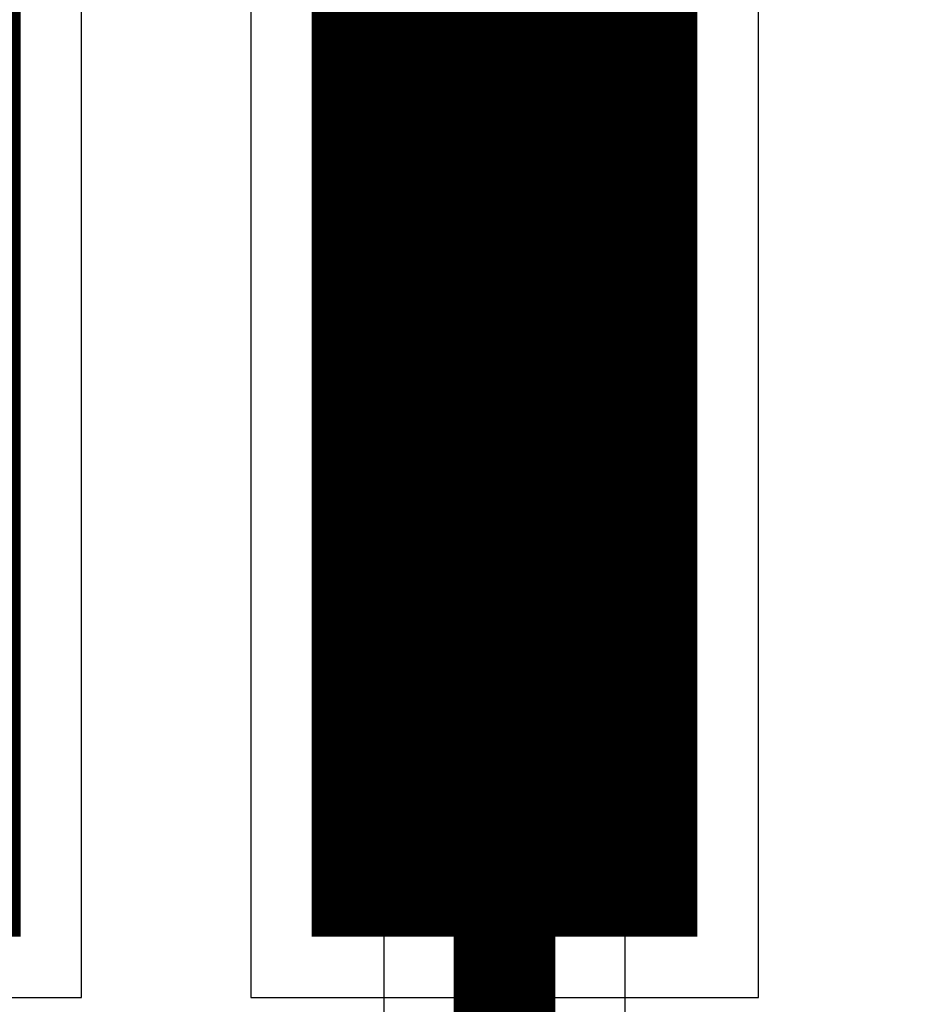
# Model space of a CAD drawing. Extents: x -1.5 to 9, y -3 to 5.
# Tile 192 of 256: x 0.328 to 0.46, y 3.564 to 3.709. Entities that reach past the tile are written whole.
import ezdxf

# ---------------------------------------------------------------- set-up
doc = ezdxf.new("R2010")
doc.units = 0
doc.layers.get('0').update_dxf_attribs({"linetype": 'CONTINUOUS'})
for name, color, linetype in [('qfn16-30-34-a_copper_signal_1', 1, 'CONTINUOUS'), ('qfn16-30-34-a_copper_signal_2', 1, 'CONTINUOUS'), ('qfn16-30-34-a_copper_signal_bot', 5, 'CONTINUOUS'), ('qfn16-30-34-a_copper_signal_top', 1, 'CONTINUOUS'), ('qfn16-30-34-a_drawing_1', 1, 'CONTINUOUS'), ('qfn16-30-34-a_drillmap_1', 1, 'CONTINUOUS'), ('qfn16-30-34-a_pth_drill', 1, 'CONTINUOUS'), ('qfn16-30-34-a_soldermask_top', 1, 'CONTINUOUS')]:
    doc.layers.add(name, color=color, linetype=linetype)

# ---------------------------------------------------------------- blocks, each defined once
blk = doc.blocks.new('D11')
at = {"const_width": 0.22}
blk.add_lwpolyline([(-0.0275, 0), (0.0275, 0)], dxfattribs=at)
blk = doc.blocks.new('D29')
at = {"const_width": 0.01}
blk.add_lwpolyline([(-0.005, 0, 1), (0.005, 0, 1)], format="xyb", close=True, dxfattribs=at)
blk = doc.blocks.new('D21')
at = {"const_width": 0.0075}
blk.add_lwpolyline([(-0.00375, 0, 1), (0.00375, 0, 1)], format="xyb", close=True, dxfattribs=at)
blk = doc.blocks.new('D35')
at = {"const_width": 0.0125}
blk.add_lwpolyline([(-0.00625, 0, 1), (0.00625, 0, 1)], format="xyb", close=True, dxfattribs=at)
blk = doc.blocks.new('D46')
at = {"const_width": 0.222}
blk.add_lwpolyline([(-0.0285, 0), (0.0285, 0)], dxfattribs=at)
blk = doc.blocks.new('D64')
at = {"const_width": 0.005}
blk.add_lwpolyline([(-0.0025, 0, 1), (0.0025, 0, 1)], format="xyb", close=True, dxfattribs=at)
blk = doc.blocks.new('D69')
at = {"const_width": 0.001667}
blk.add_lwpolyline([(-0.000833, 0, 1), (0.000833, 0, 1)], format="xyb", close=True, dxfattribs=at)
blk = doc.blocks.new('D44')
at = {"const_width": 0.0025}
blk.add_lwpolyline([(-0.00125, 0, 1), (0.00125, 0, 1)], format="xyb", close=True, dxfattribs=at)

msp = doc.modelspace()

# ---------------------------------------------------------------- linework, layer by layer
at = {"layer": 'qfn16-30-34-a_copper_signal_1', "color": 1}
msp.add_lwpolyline([(0.4, 3.673), (0.399874, 3.673), (0.399749, 3.672999), (0.399623, 3.672997), (0.399497, 3.672994), (0.399372, 3.67299), (0.399246, 3.672986), (0.399121, 3.672981), (0.398995, 3.672975), (0.39887, 3.672968), (0.398744, 3.672961), (0.398619, 3.672952), (0.398493, 3.672943), (0.398368, 3.672933), (0.398243, 3.672923), (0.398118, 3.672911), (0.397993, 3.672899), (0.397868, 3.672886), (0.397743, 3.672872), (0.397618, 3.672858), (0.397493, 3.672842), (0.397369, 3.672826), (0.397244, 3.672809), (0.39712, 3.672792), (0.396995, 3.672773), (0.396871, 3.672754), (0.396747, 3.672734), (0.396623, 3.672713), (0.3965, 3.672691), (0.396376, 3.672669), (0.396252, 3.672646), (0.396129, 3.672622), (0.396006, 3.672597), (0.395883, 3.672572), (0.39576, 3.672546), (0.395637, 3.672518), (0.395515, 3.672491), (0.395392, 3.672462), (0.39527, 3.672433), (0.395148, 3.672403), (0.395026, 3.672372), (0.394905, 3.67234), (0.394783, 3.672308), (0.394662, 3.672275), (0.394541, 3.672241), (0.39442, 3.672206), (0.3943, 3.672171), (0.394179, 3.672134), (0.394059, 3.672097), (0.393939, 3.67206), (0.39382, 3.672021), (0.3937, 3.671982), (0.393581, 3.671942), (0.393462, 3.671901), (0.393344, 3.67186), (0.393225, 3.671818), (0.393107, 3.671775), (0.392989, 3.671731), (0.392872, 3.671687), (0.392755, 3.671642), (0.392637, 3.671596), (0.392521, 3.671549), (0.392404, 3.671502), (0.392288, 3.671454), (0.392173, 3.671405), (0.392057, 3.671355), (0.391942, 3.671305), (0.391827, 3.671254), (0.391712, 3.671202), (0.391598, 3.67115), (0.391484, 3.671097), (0.391371, 3.671043), (0.391258, 3.670988), (0.391145, 3.670933), (0.391032, 3.670877), (0.39092, 3.67082), (0.390808, 3.670763), (0.390697, 3.670705), (0.390586, 3.670646), (0.390475, 3.670586), (0.390365, 3.670526), (0.390255, 3.670465), (0.390145, 3.670404), (0.390036, 3.670341), (0.389928, 3.670279), (0.389819, 3.670215), (0.389711, 3.670151), (0.389604, 3.670086), (0.389497, 3.67002), (0.38939, 3.669954), (0.389283, 3.669887), (0.389178, 3.669819), (0.389072, 3.669751), (0.388967, 3.669682), (0.388862, 3.669612), (0.388758, 3.669542), (0.388655, 3.669471), (0.388551, 3.669399), (0.388449, 3.669327), (0.388346, 3.669254), (0.388244, 3.66918), (0.388143, 3.669106), (0.388042, 3.669031), (0.387941, 3.668956), (0.387841, 3.66888), (0.387742, 3.668803), (0.387643, 3.668726), (0.387544, 3.668648), (0.387446, 3.668569), (0.387349, 3.66849), (0.387252, 3.66841), (0.387155, 3.66833), (0.387059, 3.668249), (0.386963, 3.668167), (0.386868, 3.668085), (0.386774, 3.668002), (0.38668, 3.667919), (0.386586, 3.667835), (0.386493, 3.66775), (0.386401, 3.667665), (0.386309, 3.667579), (0.386218, 3.667493), (0.386127, 3.667406), (0.386037, 3.667319), (0.385947, 3.667231), (0.385858, 3.667142), (0.385769, 3.667053), (0.385681, 3.666963), (0.385594, 3.666873), (0.385507, 3.666782), (0.385421, 3.666691), (0.385335, 3.666599), (0.38525, 3.666507), (0.385165, 3.666414), (0.385081, 3.66632), (0.384998, 3.666226), (0.384915, 3.666132), (0.384833, 3.666037), (0.384751, 3.665941), (0.38467, 3.665845), (0.38459, 3.665749), (0.38451, 3.665651), (0.384431, 3.665554), (0.384352, 3.665456), (0.384274, 3.665357), (0.384197, 3.665258), (0.38412, 3.665159), (0.384044, 3.665059), (0.383969, 3.664958), (0.383894, 3.664857), (0.38382, 3.664756), (0.383746, 3.664654), (0.383673, 3.664552), (0.383601, 3.664449), (0.383529, 3.664345), (0.383458, 3.664242), (0.383388, 3.664138), (0.383318, 3.664033), (0.383249, 3.663928), (0.383181, 3.663823), (0.383113, 3.663717), (0.383046, 3.66361), (0.38298, 3.663503), (0.382914, 3.663396), (0.382849, 3.663289), (0.382785, 3.663181), (0.382721, 3.663073), (0.382659, 3.662964), (0.382596, 3.662855), (0.382535, 3.662745), (0.382474, 3.662635), (0.382414, 3.662525), (0.382354, 3.662414), (0.382295, 3.662303), (0.382237, 3.662192), (0.38218, 3.66208), (0.382123, 3.661968), (0.382067, 3.661855), (0.382012, 3.661742), (0.381957, 3.661629), (0.381903, 3.661516), (0.38185, 3.661402), (0.381798, 3.661288), (0.381746, 3.661173), (0.381695, 3.661058), (0.381645, 3.660943), (0.381595, 3.660827), (0.381546, 3.660712), (0.381498, 3.660596), (0.381451, 3.660479), (0.381404, 3.660363), (0.381358, 3.660245), (0.381313, 3.660128), (0.381269, 3.660011), (0.381225, 3.659893), (0.381182, 3.659775), (0.38114, 3.659656), (0.381099, 3.659538), (0.381058, 3.659419), (0.381018, 3.6593), (0.380979, 3.65918), (0.38094, 3.659061), (0.380903, 3.658941), (0.380866, 3.658821), (0.380829, 3.6587), (0.380794, 3.65858), (0.380759, 3.658459), (0.380725, 3.658338), (0.380692, 3.658217), (0.38066, 3.658095), (0.380628, 3.657974), (0.380597, 3.657852), (0.380567, 3.65773), (0.380538, 3.657608), (0.380509, 3.657485), (0.380482, 3.657363), (0.380454, 3.65724), (0.380428, 3.657117), (0.380403, 3.656994), (0.380378, 3.656871), (0.380354, 3.656748), (0.380331, 3.656624), (0.380309, 3.656501), (0.380287, 3.656377), (0.380266, 3.656253), (0.380246, 3.656129), (0.380227, 3.656005), (0.380208, 3.65588), (0.380191, 3.655756), (0.380174, 3.655631), (0.380158, 3.655507), (0.380142, 3.655382), (0.380128, 3.655257), (0.380114, 3.655132), (0.380101, 3.655007), (0.380089, 3.654882), (0.380077, 3.654757), (0.380067, 3.654632), (0.380057, 3.654506), (0.380048, 3.654381), (0.380039, 3.654256), (0.380032, 3.65413), (0.380025, 3.654005), (0.380019, 3.653879), (0.380014, 3.653754), (0.38001, 3.653628), (0.380006, 3.653503), (0.380003, 3.653377), (0.380002, 3.653251), (0.38, 3.653126), (0.38, 3.653), (0.38, 3.652874), (0.380002, 3.652749), (0.380003, 3.652623), (0.380006, 3.652497), (0.38001, 3.652372), (0.380014, 3.652246), (0.380019, 3.652121), (0.380025, 3.651995), (0.380032, 3.65187), (0.380039, 3.651744), (0.380048, 3.651619), (0.380057, 3.651494), (0.380067, 3.651368), (0.380077, 3.651243), (0.380089, 3.651118), (0.380101, 3.650993), (0.380114, 3.650868), (0.380128, 3.650743), (0.380142, 3.650618), (0.380158, 3.650493), (0.380174, 3.650369), (0.380191, 3.650244), (0.380208, 3.65012), (0.380227, 3.649995), (0.380246, 3.649871), (0.380266, 3.649747), (0.380287, 3.649623), (0.380309, 3.649499), (0.380331, 3.649376), (0.380354, 3.649252), (0.380378, 3.649129), (0.380403, 3.649006), (0.380428, 3.648883), (0.380454, 3.64876), (0.380482, 3.648637), (0.380509, 3.648515), (0.380538, 3.648392), (0.380567, 3.64827), (0.380597, 3.648148), (0.380628, 3.648026), (0.38066, 3.647905), (0.380692, 3.647783), (0.380725, 3.647662), (0.380759, 3.647541), (0.380794, 3.64742), (0.380829, 3.6473), (0.380866, 3.647179), (0.380903, 3.647059), (0.38094, 3.646939), (0.380979, 3.64682), (0.381018, 3.6467), (0.381058, 3.646581), (0.381099, 3.646462), (0.38114, 3.646344), (0.381182, 3.646225), (0.381225, 3.646107), (0.381269, 3.645989), (0.381313, 3.645872), (0.381358, 3.645755), (0.381404, 3.645637), (0.381451, 3.645521), (0.381498, 3.645404), (0.381546, 3.645288), (0.381595, 3.645173), (0.381645, 3.645057), (0.381695, 3.644942), (0.381746, 3.644827), (0.381798, 3.644712), (0.38185, 3.644598), (0.381903, 3.644484), (0.381957, 3.644371), (0.382012, 3.644258), (0.382067, 3.644145), (0.382123, 3.644032), (0.38218, 3.64392), (0.382237, 3.643808), (0.382295, 3.643697), (0.382354, 3.643586), (0.382414, 3.643475), (0.382474, 3.643365), (0.382535, 3.643255), (0.382596, 3.643145), (0.382659, 3.643036), (0.382721, 3.642927), (0.382785, 3.642819), (0.382849, 3.642711), (0.382914, 3.642604), (0.38298, 3.642497), (0.383046, 3.64239), (0.383113, 3.642283), (0.383181, 3.642177), (0.383249, 3.642072), (0.383318, 3.641967), (0.383388, 3.641862), (0.383458, 3.641758), (0.383529, 3.641655), (0.383601, 3.641551), (0.383673, 3.641448), (0.383746, 3.641346), (0.38382, 3.641244), (0.383894, 3.641143), (0.383969, 3.641042), (0.384044, 3.640941), (0.38412, 3.640841), (0.384197, 3.640742), (0.384274, 3.640643), (0.384352, 3.640544), (0.384431, 3.640446), (0.38451, 3.640349), (0.38459, 3.640251), (0.38467, 3.640155), (0.384751, 3.640059), (0.384833, 3.639963), (0.384915, 3.639868), (0.384998, 3.639774), (0.385081, 3.63968), (0.385165, 3.639586), (0.38525, 3.639493), (0.385335, 3.639401), (0.385421, 3.639309), (0.385507, 3.639218), (0.385594, 3.639127), (0.385681, 3.639037), (0.385769, 3.638947), (0.385858, 3.638858), (0.385947, 3.638769), (0.386037, 3.638681), (0.386127, 3.638594), (0.386218, 3.638507), (0.386309, 3.638421), (0.386401, 3.638335), (0.386493, 3.63825), (0.386586, 3.638165), (0.38668, 3.638081), (0.386774, 3.637998), (0.386868, 3.637915), (0.386963, 3.637833), (0.387059, 3.637751), (0.387155, 3.63767), (0.387252, 3.63759), (0.387349, 3.63751), (0.387446, 3.637431), (0.387544, 3.637352), (0.387643, 3.637274), (0.387742, 3.637197), (0.387841, 3.63712), (0.387941, 3.637044), (0.388042, 3.636969), (0.388143, 3.636894), (0.388244, 3.63682), (0.388346, 3.636746), (0.388449, 3.636673), (0.388551, 3.636601), (0.388655, 3.636529), (0.388758, 3.636458), (0.388862, 3.636388), (0.388967, 3.636318), (0.389072, 3.636249), (0.389178, 3.636181), (0.389283, 3.636113), (0.38939, 3.636046), (0.389497, 3.63598), (0.389604, 3.635914), (0.389711, 3.635849), (0.389819, 3.635785), (0.389928, 3.635721), (0.390036, 3.635659), (0.390145, 3.635596), (0.390255, 3.635535), (0.390365, 3.635474), (0.390475, 3.635414), (0.390586, 3.635354), (0.390697, 3.635295), (0.390808, 3.635237), (0.39092, 3.63518), (0.391032, 3.635123), (0.391145, 3.635067), (0.391258, 3.635012), (0.391371, 3.634957), (0.391484, 3.634903), (0.391598, 3.63485), (0.391712, 3.634798), (0.391827, 3.634746), (0.391942, 3.634695), (0.392057, 3.634645), (0.392173, 3.634595), (0.392288, 3.634546), (0.392404, 3.634498), (0.392521, 3.634451), (0.392637, 3.634404), (0.392755, 3.634358), (0.392872, 3.634313), (0.392989, 3.634269), (0.393107, 3.634225), (0.393225, 3.634182), (0.393344, 3.63414), (0.393462, 3.634099), (0.393581, 3.634058), (0.3937, 3.634018), (0.39382, 3.633979), (0.393939, 3.63394), (0.394059, 3.633903), (0.394179, 3.633866), (0.3943, 3.633829), (0.39442, 3.633794), (0.394541, 3.633759), (0.394662, 3.633725), (0.394783, 3.633692), (0.394905, 3.63366), (0.395026, 3.633628), (0.395148, 3.633597), (0.39527, 3.633567), (0.395392, 3.633538), (0.395515, 3.633509), (0.395637, 3.633482), (0.39576, 3.633454), (0.395883, 3.633428), (0.396006, 3.633403), (0.396129, 3.633378), (0.396252, 3.633354), (0.396376, 3.633331), (0.3965, 3.633309), (0.396623, 3.633287), (0.396747, 3.633266), (0.396871, 3.633246), (0.396995, 3.633227), (0.39712, 3.633208), (0.397244, 3.633191), (0.397369, 3.633174), (0.397493, 3.633158), (0.397618, 3.633142), (0.397743, 3.633128), (0.397868, 3.633114), (0.397993, 3.633101), (0.398118, 3.633089), (0.398243, 3.633077), (0.398368, 3.633067), (0.398493, 3.633057), (0.398619, 3.633048), (0.398744, 3.633039), (0.39887, 3.633032), (0.398995, 3.633025), (0.399121, 3.633019), (0.399246, 3.633014), (0.399372, 3.63301), (0.399497, 3.633006), (0.399623, 3.633003), (0.399749, 3.633001), (0.399874, 3.633), (0.4, 3.633), (0.400126, 3.633), (0.400251, 3.633001), (0.400377, 3.633003), (0.400503, 3.633006), (0.400628, 3.63301), (0.400754, 3.633014), (0.400879, 3.633019), (0.401005, 3.633025), (0.40113, 3.633032), (0.401256, 3.633039), (0.401381, 3.633048), (0.401507, 3.633057), (0.401632, 3.633067), (0.401757, 3.633077), (0.401882, 3.633089), (0.402007, 3.633101), (0.402132, 3.633114), (0.402257, 3.633128), (0.402382, 3.633142), (0.402507, 3.633158), (0.402631, 3.633174), (0.402756, 3.633191), (0.40288, 3.633208), (0.403005, 3.633227), (0.403129, 3.633246), (0.403253, 3.633266), (0.403377, 3.633287), (0.4035, 3.633309), (0.403624, 3.633331), (0.403748, 3.633354), (0.403871, 3.633378), (0.403994, 3.633403), (0.404117, 3.633428), (0.40424, 3.633454), (0.404363, 3.633482), (0.404485, 3.633509), (0.404608, 3.633538), (0.40473, 3.633567), (0.404852, 3.633597), (0.404974, 3.633628), (0.405095, 3.63366), (0.405217, 3.633692), (0.405338, 3.633725), (0.405459, 3.633759), (0.40558, 3.633794), (0.4057, 3.633829), (0.405821, 3.633866), (0.405941, 3.633903), (0.406061, 3.63394), (0.40618, 3.633979), (0.4063, 3.634018), (0.406419, 3.634058), (0.406538, 3.634099), (0.406656, 3.63414), (0.406775, 3.634182), (0.406893, 3.634225), (0.407011, 3.634269), (0.407128, 3.634313), (0.407245, 3.634358), (0.407363, 3.634404), (0.407479, 3.634451), (0.407596, 3.634498), (0.407712, 3.634546), (0.407827, 3.634595), (0.407943, 3.634645), (0.408058, 3.634695), (0.408173, 3.634746), (0.408288, 3.634798), (0.408402, 3.63485), (0.408516, 3.634903), (0.408629, 3.634957), (0.408742, 3.635012), (0.408855, 3.635067), (0.408968, 3.635123), (0.40908, 3.63518), (0.409192, 3.635237), (0.409303, 3.635295), (0.409414, 3.635354), (0.409525, 3.635414), (0.409635, 3.635474), (0.409745, 3.635535), (0.409855, 3.635596), (0.409964, 3.635659), (0.410072, 3.635721), (0.410181, 3.635785), (0.410289, 3.635849), (0.410396, 3.635914), (0.410503, 3.63598), (0.41061, 3.636046), (0.410717, 3.636113), (0.410822, 3.636181), (0.410928, 3.636249), (0.411033, 3.636318), (0.411138, 3.636388), (0.411242, 3.636458), (0.411345, 3.636529), (0.411449, 3.636601), (0.411551, 3.636673), (0.411654, 3.636746), (0.411756, 3.63682), (0.411857, 3.636894), (0.411958, 3.636969), (0.412059, 3.637044), (0.412159, 3.63712), (0.412258, 3.637197), (0.412357, 3.637274), (0.412456, 3.637352), (0.412554, 3.637431), (0.412651, 3.63751), (0.412748, 3.63759), (0.412845, 3.63767), (0.412941, 3.637751), (0.413037, 3.637833), (0.413132, 3.637915), (0.413226, 3.637998), (0.41332, 3.638081), (0.413414, 3.638165), (0.413507, 3.63825), (0.413599, 3.638335), (0.413691, 3.638421), (0.413782, 3.638507), (0.413873, 3.638594), (0.413963, 3.638681), (0.414053, 3.638769), (0.414142, 3.638858), (0.414231, 3.638947), (0.414319, 3.639037), (0.414406, 3.639127), (0.414493, 3.639218), (0.414579, 3.639309), (0.414665, 3.639401), (0.41475, 3.639493), (0.414835, 3.639586), (0.414919, 3.63968), (0.415002, 3.639774), (0.415085, 3.639868), (0.415167, 3.639963), (0.415249, 3.640059), (0.41533, 3.640155), (0.41541, 3.640251), (0.41549, 3.640349), (0.415569, 3.640446), (0.415648, 3.640544), (0.415726, 3.640643), (0.415803, 3.640742), (0.41588, 3.640841), (0.415956, 3.640941), (0.416031, 3.641042), (0.416106, 3.641143), (0.41618, 3.641244), (0.416254, 3.641346), (0.416327, 3.641448), (0.416399, 3.641551), (0.416471, 3.641655), (0.416542, 3.641758), (0.416612, 3.641862), (0.416682, 3.641967), (0.416751, 3.642072), (0.416819, 3.642177), (0.416887, 3.642283), (0.416954, 3.64239), (0.41702, 3.642497), (0.417086, 3.642604), (0.417151, 3.642711), (0.417215, 3.642819), (0.417279, 3.642927), (0.417341, 3.643036), (0.417404, 3.643145), (0.417465, 3.643255), (0.417526, 3.643365), (0.417586, 3.643475), (0.417646, 3.643586), (0.417705, 3.643697), (0.417763, 3.643808), (0.41782, 3.64392), (0.417877, 3.644032), (0.417933, 3.644145), (0.417988, 3.644258), (0.418043, 3.644371), (0.418097, 3.644484), (0.41815, 3.644598), (0.418202, 3.644712), (0.418254, 3.644827), (0.418305, 3.644942), (0.418355, 3.645057), (0.418405, 3.645173), (0.418454, 3.645288), (0.418502, 3.645404), (0.418549, 3.645521), (0.418596, 3.645637), (0.418642, 3.645755), (0.418687, 3.645872), (0.418731, 3.645989), (0.418775, 3.646107), (0.418818, 3.646225), (0.41886, 3.646344), (0.418901, 3.646462), (0.418942, 3.646581), (0.418982, 3.6467), (0.419021, 3.64682), (0.41906, 3.646939), (0.419097, 3.647059), (0.419134, 3.647179), (0.419171, 3.6473), (0.419206, 3.64742), (0.419241, 3.647541), (0.419275, 3.647662), (0.419308, 3.647783), (0.41934, 3.647905), (0.419372, 3.648026), (0.419403, 3.648148), (0.419433, 3.64827), (0.419462, 3.648392), (0.419491, 3.648515), (0.419518, 3.648637), (0.419546, 3.64876), (0.419572, 3.648883), (0.419597, 3.649006), (0.419622, 3.649129), (0.419646, 3.649252), (0.419669, 3.649376), (0.419691, 3.649499), (0.419713, 3.649623), (0.419734, 3.649747), (0.419754, 3.649871), (0.419773, 3.649995), (0.419792, 3.65012), (0.419809, 3.650244), (0.419826, 3.650369), (0.419842, 3.650493), (0.419858, 3.650618), (0.419872, 3.650743), (0.419886, 3.650868), (0.419899, 3.650993), (0.419911, 3.651118), (0.419923, 3.651243), (0.419933, 3.651368), (0.419943, 3.651494), (0.419952, 3.651619), (0.419961, 3.651744), (0.419968, 3.65187), (0.419975, 3.651995), (0.419981, 3.652121), (0.419986, 3.652246), (0.41999, 3.652372), (0.419994, 3.652497), (0.419997, 3.652623), (0.419998, 3.652749), (0.42, 3.652874), (0.42, 3.653), (0.42, 3.653126), (0.419998, 3.653251), (0.419997, 3.653377), (0.419994, 3.653503), (0.41999, 3.653628), (0.419986, 3.653754), (0.419981, 3.653879), (0.419975, 3.654005), (0.419968, 3.65413), (0.419961, 3.654256), (0.419952, 3.654381), (0.419943, 3.654506), (0.419933, 3.654632), (0.419923, 3.654757), (0.419911, 3.654882), (0.419899, 3.655007), (0.419886, 3.655132), (0.419872, 3.655257), (0.419858, 3.655382), (0.419842, 3.655507), (0.419826, 3.655631), (0.419809, 3.655756), (0.419792, 3.65588), (0.419773, 3.656005), (0.419754, 3.656129), (0.419734, 3.656253), (0.419713, 3.656377), (0.419691, 3.656501), (0.419669, 3.656624), (0.419646, 3.656748), (0.419622, 3.656871), (0.419597, 3.656994), (0.419572, 3.657117), (0.419546, 3.65724), (0.419518, 3.657363), (0.419491, 3.657485), (0.419462, 3.657608), (0.419433, 3.65773), (0.419403, 3.657852), (0.419372, 3.657974), (0.41934, 3.658095), (0.419308, 3.658217), (0.419275, 3.658338), (0.419241, 3.658459), (0.419206, 3.65858), (0.419171, 3.6587), (0.419134, 3.658821), (0.419097, 3.658941), (0.41906, 3.659061), (0.419021, 3.65918), (0.418982, 3.6593), (0.418942, 3.659419), (0.418901, 3.659538), (0.41886, 3.659656), (0.418818, 3.659775), (0.418775, 3.659893), (0.418731, 3.660011), (0.418687, 3.660128), (0.418642, 3.660245), (0.418596, 3.660363), (0.418549, 3.660479), (0.418502, 3.660596), (0.418454, 3.660712), (0.418405, 3.660827), (0.418355, 3.660943), (0.418305, 3.661058), (0.418254, 3.661173), (0.418202, 3.661288), (0.41815, 3.661402), (0.418097, 3.661516), (0.418043, 3.661629), (0.417988, 3.661742), (0.417933, 3.661855), (0.417877, 3.661968), (0.41782, 3.66208), (0.417763, 3.662192), (0.417705, 3.662303), (0.417646, 3.662414), (0.417586, 3.662525), (0.417526, 3.662635), (0.417465, 3.662745), (0.417404, 3.662855), (0.417341, 3.662964), (0.417279, 3.663073), (0.417215, 3.663181), (0.417151, 3.663289), (0.417086, 3.663396), (0.41702, 3.663503), (0.416954, 3.66361), (0.416887, 3.663717), (0.416819, 3.663823), (0.416751, 3.663928), (0.416682, 3.664033), (0.416612, 3.664138), (0.416542, 3.664242), (0.416471, 3.664345), (0.416399, 3.664449), (0.416327, 3.664552), (0.416254, 3.664654), (0.41618, 3.664756), (0.416106, 3.664857), (0.416031, 3.664958), (0.415956, 3.665059), (0.41588, 3.665159), (0.415803, 3.665258), (0.415726, 3.665357), (0.415648, 3.665456), (0.415569, 3.665554), (0.41549, 3.665651), (0.41541, 3.665749), (0.41533, 3.665845), (0.415249, 3.665941), (0.415167, 3.666037), (0.415085, 3.666132), (0.415002, 3.666226), (0.414919, 3.66632), (0.414835, 3.666414), (0.41475, 3.666507), (0.414665, 3.666599), (0.414579, 3.666691), (0.414493, 3.666782), (0.414406, 3.666873), (0.414319, 3.666963), (0.414231, 3.667053), (0.414142, 3.667142), (0.414053, 3.667231), (0.413963, 3.667319), (0.413873, 3.667406), (0.413782, 3.667493), (0.413691, 3.667579), (0.413599, 3.667665), (0.413507, 3.66775), (0.413414, 3.667835), (0.41332, 3.667919), (0.413226, 3.668002), (0.413132, 3.668085), (0.413037, 3.668167), (0.412941, 3.668249), (0.412845, 3.66833), (0.412748, 3.66841), (0.412651, 3.66849), (0.412554, 3.668569), (0.412456, 3.668648), (0.412357, 3.668726), (0.412258, 3.668803), (0.412159, 3.66888), (0.412059, 3.668956), (0.411958, 3.669031), (0.411857, 3.669106), (0.411756, 3.66918), (0.411654, 3.669254), (0.411551, 3.669327), (0.411449, 3.669399), (0.411345, 3.669471), (0.411242, 3.669542), (0.411138, 3.669612), (0.411033, 3.669682), (0.410928, 3.669751), (0.410822, 3.669819), (0.410717, 3.669887), (0.41061, 3.669954), (0.410503, 3.67002), (0.410396, 3.670086), (0.410289, 3.670151), (0.410181, 3.670215), (0.410072, 3.670279), (0.409964, 3.670341), (0.409855, 3.670404), (0.409745, 3.670465), (0.409635, 3.670526), (0.409525, 3.670586), (0.409414, 3.670646), (0.409303, 3.670705), (0.409192, 3.670763), (0.40908, 3.67082), (0.408968, 3.670877), (0.408855, 3.670933), (0.408742, 3.670988), (0.408629, 3.671043), (0.408516, 3.671097), (0.408402, 3.67115), (0.408288, 3.671202), (0.408173, 3.671254), (0.408058, 3.671305), (0.407943, 3.671355), (0.407827, 3.671405), (0.407712, 3.671454), (0.407596, 3.671502), (0.407479, 3.671549), (0.407363, 3.671596), (0.407245, 3.671642), (0.407128, 3.671687), (0.407011, 3.671731), (0.406893, 3.671775), (0.406775, 3.671818), (0.406656, 3.67186), (0.406538, 3.671901), (0.406419, 3.671942), (0.4063, 3.671982), (0.40618, 3.672021), (0.406061, 3.67206), (0.405941, 3.672097), (0.405821, 3.672134), (0.4057, 3.672171), (0.40558, 3.672206), (0.405459, 3.672241), (0.405338, 3.672275), (0.405217, 3.672308), (0.405095, 3.67234), (0.404974, 3.672372), (0.404852, 3.672403), (0.40473, 3.672433), (0.404608, 3.672462), (0.404485, 3.672491), (0.404363, 3.672518), (0.40424, 3.672546), (0.404117, 3.672572), (0.403994, 3.672597), (0.403871, 3.672622), (0.403748, 3.672646), (0.403624, 3.672669), (0.4035, 3.672691), (0.403377, 3.672713), (0.403253, 3.672734), (0.403129, 3.672754), (0.403005, 3.672773), (0.40288, 3.672792), (0.402756, 3.672809), (0.402631, 3.672826), (0.402507, 3.672842), (0.402382, 3.672858), (0.402257, 3.672872), (0.402132, 3.672886), (0.402007, 3.672899), (0.401882, 3.672911), (0.401757, 3.672923), (0.401632, 3.672933), (0.401507, 3.672943), (0.401381, 3.672952), (0.401256, 3.672961), (0.40113, 3.672968), (0.401005, 3.672975), (0.400879, 3.672981), (0.400754, 3.672986), (0.400628, 3.67299), (0.400503, 3.672994), (0.400377, 3.672997), (0.400251, 3.672999), (0.400126, 3.673), (0.4, 3.673)], dxfattribs=at)
at = {"layer": 'qfn16-30-34-a_copper_signal_2', "color": 1}
msp.add_lwpolyline([(0.4, 3.673), (0.399874, 3.673), (0.399749, 3.672999), (0.399623, 3.672997), (0.399497, 3.672994), (0.399372, 3.67299), (0.399246, 3.672986), (0.399121, 3.672981), (0.398995, 3.672975), (0.39887, 3.672968), (0.398744, 3.672961), (0.398619, 3.672952), (0.398493, 3.672943), (0.398368, 3.672933), (0.398243, 3.672923), (0.398118, 3.672911), (0.397993, 3.672899), (0.397868, 3.672886), (0.397743, 3.672872), (0.397618, 3.672858), (0.397493, 3.672842), (0.397369, 3.672826), (0.397244, 3.672809), (0.39712, 3.672792), (0.396995, 3.672773), (0.396871, 3.672754), (0.396747, 3.672734), (0.396623, 3.672713), (0.3965, 3.672691), (0.396376, 3.672669), (0.396252, 3.672646), (0.396129, 3.672622), (0.396006, 3.672597), (0.395883, 3.672572), (0.39576, 3.672546), (0.395637, 3.672518), (0.395515, 3.672491), (0.395392, 3.672462), (0.39527, 3.672433), (0.395148, 3.672403), (0.395026, 3.672372), (0.394905, 3.67234), (0.394783, 3.672308), (0.394662, 3.672275), (0.394541, 3.672241), (0.39442, 3.672206), (0.3943, 3.672171), (0.394179, 3.672134), (0.394059, 3.672097), (0.393939, 3.67206), (0.39382, 3.672021), (0.3937, 3.671982), (0.393581, 3.671942), (0.393462, 3.671901), (0.393344, 3.67186), (0.393225, 3.671818), (0.393107, 3.671775), (0.392989, 3.671731), (0.392872, 3.671687), (0.392755, 3.671642), (0.392637, 3.671596), (0.392521, 3.671549), (0.392404, 3.671502), (0.392288, 3.671454), (0.392173, 3.671405), (0.392057, 3.671355), (0.391942, 3.671305), (0.391827, 3.671254), (0.391712, 3.671202), (0.391598, 3.67115), (0.391484, 3.671097), (0.391371, 3.671043), (0.391258, 3.670988), (0.391145, 3.670933), (0.391032, 3.670877), (0.39092, 3.67082), (0.390808, 3.670763), (0.390697, 3.670705), (0.390586, 3.670646), (0.390475, 3.670586), (0.390365, 3.670526), (0.390255, 3.670465), (0.390145, 3.670404), (0.390036, 3.670341), (0.389928, 3.670279), (0.389819, 3.670215), (0.389711, 3.670151), (0.389604, 3.670086), (0.389497, 3.67002), (0.38939, 3.669954), (0.389283, 3.669887), (0.389178, 3.669819), (0.389072, 3.669751), (0.388967, 3.669682), (0.388862, 3.669612), (0.388758, 3.669542), (0.388655, 3.669471), (0.388551, 3.669399), (0.388449, 3.669327), (0.388346, 3.669254), (0.388244, 3.66918), (0.388143, 3.669106), (0.388042, 3.669031), (0.387941, 3.668956), (0.387841, 3.66888), (0.387742, 3.668803), (0.387643, 3.668726), (0.387544, 3.668648), (0.387446, 3.668569), (0.387349, 3.66849), (0.387252, 3.66841), (0.387155, 3.66833), (0.387059, 3.668249), (0.386963, 3.668167), (0.386868, 3.668085), (0.386774, 3.668002), (0.38668, 3.667919), (0.386586, 3.667835), (0.386493, 3.66775), (0.386401, 3.667665), (0.386309, 3.667579), (0.386218, 3.667493), (0.386127, 3.667406), (0.386037, 3.667319), (0.385947, 3.667231), (0.385858, 3.667142), (0.385769, 3.667053), (0.385681, 3.666963), (0.385594, 3.666873), (0.385507, 3.666782), (0.385421, 3.666691), (0.385335, 3.666599), (0.38525, 3.666507), (0.385165, 3.666414), (0.385081, 3.66632), (0.384998, 3.666226), (0.384915, 3.666132), (0.384833, 3.666037), (0.384751, 3.665941), (0.38467, 3.665845), (0.38459, 3.665749), (0.38451, 3.665651), (0.384431, 3.665554), (0.384352, 3.665456), (0.384274, 3.665357), (0.384197, 3.665258), (0.38412, 3.665159), (0.384044, 3.665059), (0.383969, 3.664958), (0.383894, 3.664857), (0.38382, 3.664756), (0.383746, 3.664654), (0.383673, 3.664552), (0.383601, 3.664449), (0.383529, 3.664345), (0.383458, 3.664242), (0.383388, 3.664138), (0.383318, 3.664033), (0.383249, 3.663928), (0.383181, 3.663823), (0.383113, 3.663717), (0.383046, 3.66361), (0.38298, 3.663503), (0.382914, 3.663396), (0.382849, 3.663289), (0.382785, 3.663181), (0.382721, 3.663073), (0.382659, 3.662964), (0.382596, 3.662855), (0.382535, 3.662745), (0.382474, 3.662635), (0.382414, 3.662525), (0.382354, 3.662414), (0.382295, 3.662303), (0.382237, 3.662192), (0.38218, 3.66208), (0.382123, 3.661968), (0.382067, 3.661855), (0.382012, 3.661742), (0.381957, 3.661629), (0.381903, 3.661516), (0.38185, 3.661402), (0.381798, 3.661288), (0.381746, 3.661173), (0.381695, 3.661058), (0.381645, 3.660943), (0.381595, 3.660827), (0.381546, 3.660712), (0.381498, 3.660596), (0.381451, 3.660479), (0.381404, 3.660363), (0.381358, 3.660245), (0.381313, 3.660128), (0.381269, 3.660011), (0.381225, 3.659893), (0.381182, 3.659775), (0.38114, 3.659656), (0.381099, 3.659538), (0.381058, 3.659419), (0.381018, 3.6593), (0.380979, 3.65918), (0.38094, 3.659061), (0.380903, 3.658941), (0.380866, 3.658821), (0.380829, 3.6587), (0.380794, 3.65858), (0.380759, 3.658459), (0.380725, 3.658338), (0.380692, 3.658217), (0.38066, 3.658095), (0.380628, 3.657974), (0.380597, 3.657852), (0.380567, 3.65773), (0.380538, 3.657608), (0.380509, 3.657485), (0.380482, 3.657363), (0.380454, 3.65724), (0.380428, 3.657117), (0.380403, 3.656994), (0.380378, 3.656871), (0.380354, 3.656748), (0.380331, 3.656624), (0.380309, 3.656501), (0.380287, 3.656377), (0.380266, 3.656253), (0.380246, 3.656129), (0.380227, 3.656005), (0.380208, 3.65588), (0.380191, 3.655756), (0.380174, 3.655631), (0.380158, 3.655507), (0.380142, 3.655382), (0.380128, 3.655257), (0.380114, 3.655132), (0.380101, 3.655007), (0.380089, 3.654882), (0.380077, 3.654757), (0.380067, 3.654632), (0.380057, 3.654506), (0.380048, 3.654381), (0.380039, 3.654256), (0.380032, 3.65413), (0.380025, 3.654005), (0.380019, 3.653879), (0.380014, 3.653754), (0.38001, 3.653628), (0.380006, 3.653503), (0.380003, 3.653377), (0.380002, 3.653251), (0.38, 3.653126), (0.38, 3.653), (0.38, 3.652874), (0.380002, 3.652749), (0.380003, 3.652623), (0.380006, 3.652497), (0.38001, 3.652372), (0.380014, 3.652246), (0.380019, 3.652121), (0.380025, 3.651995), (0.380032, 3.65187), (0.380039, 3.651744), (0.380048, 3.651619), (0.380057, 3.651494), (0.380067, 3.651368), (0.380077, 3.651243), (0.380089, 3.651118), (0.380101, 3.650993), (0.380114, 3.650868), (0.380128, 3.650743), (0.380142, 3.650618), (0.380158, 3.650493), (0.380174, 3.650369), (0.380191, 3.650244), (0.380208, 3.65012), (0.380227, 3.649995), (0.380246, 3.649871), (0.380266, 3.649747), (0.380287, 3.649623), (0.380309, 3.649499), (0.380331, 3.649376), (0.380354, 3.649252), (0.380378, 3.649129), (0.380403, 3.649006), (0.380428, 3.648883), (0.380454, 3.64876), (0.380482, 3.648637), (0.380509, 3.648515), (0.380538, 3.648392), (0.380567, 3.64827), (0.380597, 3.648148), (0.380628, 3.648026), (0.38066, 3.647905), (0.380692, 3.647783), (0.380725, 3.647662), (0.380759, 3.647541), (0.380794, 3.64742), (0.380829, 3.6473), (0.380866, 3.647179), (0.380903, 3.647059), (0.38094, 3.646939), (0.380979, 3.64682), (0.381018, 3.6467), (0.381058, 3.646581), (0.381099, 3.646462), (0.38114, 3.646344), (0.381182, 3.646225), (0.381225, 3.646107), (0.381269, 3.645989), (0.381313, 3.645872), (0.381358, 3.645755), (0.381404, 3.645637), (0.381451, 3.645521), (0.381498, 3.645404), (0.381546, 3.645288), (0.381595, 3.645173), (0.381645, 3.645057), (0.381695, 3.644942), (0.381746, 3.644827), (0.381798, 3.644712), (0.38185, 3.644598), (0.381903, 3.644484), (0.381957, 3.644371), (0.382012, 3.644258), (0.382067, 3.644145), (0.382123, 3.644032), (0.38218, 3.64392), (0.382237, 3.643808), (0.382295, 3.643697), (0.382354, 3.643586), (0.382414, 3.643475), (0.382474, 3.643365), (0.382535, 3.643255), (0.382596, 3.643145), (0.382659, 3.643036), (0.382721, 3.642927), (0.382785, 3.642819), (0.382849, 3.642711), (0.382914, 3.642604), (0.38298, 3.642497), (0.383046, 3.64239), (0.383113, 3.642283), (0.383181, 3.642177), (0.383249, 3.642072), (0.383318, 3.641967), (0.383388, 3.641862), (0.383458, 3.641758), (0.383529, 3.641655), (0.383601, 3.641551), (0.383673, 3.641448), (0.383746, 3.641346), (0.38382, 3.641244), (0.383894, 3.641143), (0.383969, 3.641042), (0.384044, 3.640941), (0.38412, 3.640841), (0.384197, 3.640742), (0.384274, 3.640643), (0.384352, 3.640544), (0.384431, 3.640446), (0.38451, 3.640349), (0.38459, 3.640251), (0.38467, 3.640155), (0.384751, 3.640059), (0.384833, 3.639963), (0.384915, 3.639868), (0.384998, 3.639774), (0.385081, 3.63968), (0.385165, 3.639586), (0.38525, 3.639493), (0.385335, 3.639401), (0.385421, 3.639309), (0.385507, 3.639218), (0.385594, 3.639127), (0.385681, 3.639037), (0.385769, 3.638947), (0.385858, 3.638858), (0.385947, 3.638769), (0.386037, 3.638681), (0.386127, 3.638594), (0.386218, 3.638507), (0.386309, 3.638421), (0.386401, 3.638335), (0.386493, 3.63825), (0.386586, 3.638165), (0.38668, 3.638081), (0.386774, 3.637998), (0.386868, 3.637915), (0.386963, 3.637833), (0.387059, 3.637751), (0.387155, 3.63767), (0.387252, 3.63759), (0.387349, 3.63751), (0.387446, 3.637431), (0.387544, 3.637352), (0.387643, 3.637274), (0.387742, 3.637197), (0.387841, 3.63712), (0.387941, 3.637044), (0.388042, 3.636969), (0.388143, 3.636894), (0.388244, 3.63682), (0.388346, 3.636746), (0.388449, 3.636673), (0.388551, 3.636601), (0.388655, 3.636529), (0.388758, 3.636458), (0.388862, 3.636388), (0.388967, 3.636318), (0.389072, 3.636249), (0.389178, 3.636181), (0.389283, 3.636113), (0.38939, 3.636046), (0.389497, 3.63598), (0.389604, 3.635914), (0.389711, 3.635849), (0.389819, 3.635785), (0.389928, 3.635721), (0.390036, 3.635659), (0.390145, 3.635596), (0.390255, 3.635535), (0.390365, 3.635474), (0.390475, 3.635414), (0.390586, 3.635354), (0.390697, 3.635295), (0.390808, 3.635237), (0.39092, 3.63518), (0.391032, 3.635123), (0.391145, 3.635067), (0.391258, 3.635012), (0.391371, 3.634957), (0.391484, 3.634903), (0.391598, 3.63485), (0.391712, 3.634798), (0.391827, 3.634746), (0.391942, 3.634695), (0.392057, 3.634645), (0.392173, 3.634595), (0.392288, 3.634546), (0.392404, 3.634498), (0.392521, 3.634451), (0.392637, 3.634404), (0.392755, 3.634358), (0.392872, 3.634313), (0.392989, 3.634269), (0.393107, 3.634225), (0.393225, 3.634182), (0.393344, 3.63414), (0.393462, 3.634099), (0.393581, 3.634058), (0.3937, 3.634018), (0.39382, 3.633979), (0.393939, 3.63394), (0.394059, 3.633903), (0.394179, 3.633866), (0.3943, 3.633829), (0.39442, 3.633794), (0.394541, 3.633759), (0.394662, 3.633725), (0.394783, 3.633692), (0.394905, 3.63366), (0.395026, 3.633628), (0.395148, 3.633597), (0.39527, 3.633567), (0.395392, 3.633538), (0.395515, 3.633509), (0.395637, 3.633482), (0.39576, 3.633454), (0.395883, 3.633428), (0.396006, 3.633403), (0.396129, 3.633378), (0.396252, 3.633354), (0.396376, 3.633331), (0.3965, 3.633309), (0.396623, 3.633287), (0.396747, 3.633266), (0.396871, 3.633246), (0.396995, 3.633227), (0.39712, 3.633208), (0.397244, 3.633191), (0.397369, 3.633174), (0.397493, 3.633158), (0.397618, 3.633142), (0.397743, 3.633128), (0.397868, 3.633114), (0.397993, 3.633101), (0.398118, 3.633089), (0.398243, 3.633077), (0.398368, 3.633067), (0.398493, 3.633057), (0.398619, 3.633048), (0.398744, 3.633039), (0.39887, 3.633032), (0.398995, 3.633025), (0.399121, 3.633019), (0.399246, 3.633014), (0.399372, 3.63301), (0.399497, 3.633006), (0.399623, 3.633003), (0.399749, 3.633001), (0.399874, 3.633), (0.4, 3.633), (0.400126, 3.633), (0.400251, 3.633001), (0.400377, 3.633003), (0.400503, 3.633006), (0.400628, 3.63301), (0.400754, 3.633014), (0.400879, 3.633019), (0.401005, 3.633025), (0.40113, 3.633032), (0.401256, 3.633039), (0.401381, 3.633048), (0.401507, 3.633057), (0.401632, 3.633067), (0.401757, 3.633077), (0.401882, 3.633089), (0.402007, 3.633101), (0.402132, 3.633114), (0.402257, 3.633128), (0.402382, 3.633142), (0.402507, 3.633158), (0.402631, 3.633174), (0.402756, 3.633191), (0.40288, 3.633208), (0.403005, 3.633227), (0.403129, 3.633246), (0.403253, 3.633266), (0.403377, 3.633287), (0.4035, 3.633309), (0.403624, 3.633331), (0.403748, 3.633354), (0.403871, 3.633378), (0.403994, 3.633403), (0.404117, 3.633428), (0.40424, 3.633454), (0.404363, 3.633482), (0.404485, 3.633509), (0.404608, 3.633538), (0.40473, 3.633567), (0.404852, 3.633597), (0.404974, 3.633628), (0.405095, 3.63366), (0.405217, 3.633692), (0.405338, 3.633725), (0.405459, 3.633759), (0.40558, 3.633794), (0.4057, 3.633829), (0.405821, 3.633866), (0.405941, 3.633903), (0.406061, 3.63394), (0.40618, 3.633979), (0.4063, 3.634018), (0.406419, 3.634058), (0.406538, 3.634099), (0.406656, 3.63414), (0.406775, 3.634182), (0.406893, 3.634225), (0.407011, 3.634269), (0.407128, 3.634313), (0.407245, 3.634358), (0.407363, 3.634404), (0.407479, 3.634451), (0.407596, 3.634498), (0.407712, 3.634546), (0.407827, 3.634595), (0.407943, 3.634645), (0.408058, 3.634695), (0.408173, 3.634746), (0.408288, 3.634798), (0.408402, 3.63485), (0.408516, 3.634903), (0.408629, 3.634957), (0.408742, 3.635012), (0.408855, 3.635067), (0.408968, 3.635123), (0.40908, 3.63518), (0.409192, 3.635237), (0.409303, 3.635295), (0.409414, 3.635354), (0.409525, 3.635414), (0.409635, 3.635474), (0.409745, 3.635535), (0.409855, 3.635596), (0.409964, 3.635659), (0.410072, 3.635721), (0.410181, 3.635785), (0.410289, 3.635849), (0.410396, 3.635914), (0.410503, 3.63598), (0.41061, 3.636046), (0.410717, 3.636113), (0.410822, 3.636181), (0.410928, 3.636249), (0.411033, 3.636318), (0.411138, 3.636388), (0.411242, 3.636458), (0.411345, 3.636529), (0.411449, 3.636601), (0.411551, 3.636673), (0.411654, 3.636746), (0.411756, 3.63682), (0.411857, 3.636894), (0.411958, 3.636969), (0.412059, 3.637044), (0.412159, 3.63712), (0.412258, 3.637197), (0.412357, 3.637274), (0.412456, 3.637352), (0.412554, 3.637431), (0.412651, 3.63751), (0.412748, 3.63759), (0.412845, 3.63767), (0.412941, 3.637751), (0.413037, 3.637833), (0.413132, 3.637915), (0.413226, 3.637998), (0.41332, 3.638081), (0.413414, 3.638165), (0.413507, 3.63825), (0.413599, 3.638335), (0.413691, 3.638421), (0.413782, 3.638507), (0.413873, 3.638594), (0.413963, 3.638681), (0.414053, 3.638769), (0.414142, 3.638858), (0.414231, 3.638947), (0.414319, 3.639037), (0.414406, 3.639127), (0.414493, 3.639218), (0.414579, 3.639309), (0.414665, 3.639401), (0.41475, 3.639493), (0.414835, 3.639586), (0.414919, 3.63968), (0.415002, 3.639774), (0.415085, 3.639868), (0.415167, 3.639963), (0.415249, 3.640059), (0.41533, 3.640155), (0.41541, 3.640251), (0.41549, 3.640349), (0.415569, 3.640446), (0.415648, 3.640544), (0.415726, 3.640643), (0.415803, 3.640742), (0.41588, 3.640841), (0.415956, 3.640941), (0.416031, 3.641042), (0.416106, 3.641143), (0.41618, 3.641244), (0.416254, 3.641346), (0.416327, 3.641448), (0.416399, 3.641551), (0.416471, 3.641655), (0.416542, 3.641758), (0.416612, 3.641862), (0.416682, 3.641967), (0.416751, 3.642072), (0.416819, 3.642177), (0.416887, 3.642283), (0.416954, 3.64239), (0.41702, 3.642497), (0.417086, 3.642604), (0.417151, 3.642711), (0.417215, 3.642819), (0.417279, 3.642927), (0.417341, 3.643036), (0.417404, 3.643145), (0.417465, 3.643255), (0.417526, 3.643365), (0.417586, 3.643475), (0.417646, 3.643586), (0.417705, 3.643697), (0.417763, 3.643808), (0.41782, 3.64392), (0.417877, 3.644032), (0.417933, 3.644145), (0.417988, 3.644258), (0.418043, 3.644371), (0.418097, 3.644484), (0.41815, 3.644598), (0.418202, 3.644712), (0.418254, 3.644827), (0.418305, 3.644942), (0.418355, 3.645057), (0.418405, 3.645173), (0.418454, 3.645288), (0.418502, 3.645404), (0.418549, 3.645521), (0.418596, 3.645637), (0.418642, 3.645755), (0.418687, 3.645872), (0.418731, 3.645989), (0.418775, 3.646107), (0.418818, 3.646225), (0.41886, 3.646344), (0.418901, 3.646462), (0.418942, 3.646581), (0.418982, 3.6467), (0.419021, 3.64682), (0.41906, 3.646939), (0.419097, 3.647059), (0.419134, 3.647179), (0.419171, 3.6473), (0.419206, 3.64742), (0.419241, 3.647541), (0.419275, 3.647662), (0.419308, 3.647783), (0.41934, 3.647905), (0.419372, 3.648026), (0.419403, 3.648148), (0.419433, 3.64827), (0.419462, 3.648392), (0.419491, 3.648515), (0.419518, 3.648637), (0.419546, 3.64876), (0.419572, 3.648883), (0.419597, 3.649006), (0.419622, 3.649129), (0.419646, 3.649252), (0.419669, 3.649376), (0.419691, 3.649499), (0.419713, 3.649623), (0.419734, 3.649747), (0.419754, 3.649871), (0.419773, 3.649995), (0.419792, 3.65012), (0.419809, 3.650244), (0.419826, 3.650369), (0.419842, 3.650493), (0.419858, 3.650618), (0.419872, 3.650743), (0.419886, 3.650868), (0.419899, 3.650993), (0.419911, 3.651118), (0.419923, 3.651243), (0.419933, 3.651368), (0.419943, 3.651494), (0.419952, 3.651619), (0.419961, 3.651744), (0.419968, 3.65187), (0.419975, 3.651995), (0.419981, 3.652121), (0.419986, 3.652246), (0.41999, 3.652372), (0.419994, 3.652497), (0.419997, 3.652623), (0.419998, 3.652749), (0.42, 3.652874), (0.42, 3.653), (0.42, 3.653126), (0.419998, 3.653251), (0.419997, 3.653377), (0.419994, 3.653503), (0.41999, 3.653628), (0.419986, 3.653754), (0.419981, 3.653879), (0.419975, 3.654005), (0.419968, 3.65413), (0.419961, 3.654256), (0.419952, 3.654381), (0.419943, 3.654506), (0.419933, 3.654632), (0.419923, 3.654757), (0.419911, 3.654882), (0.419899, 3.655007), (0.419886, 3.655132), (0.419872, 3.655257), (0.419858, 3.655382), (0.419842, 3.655507), (0.419826, 3.655631), (0.419809, 3.655756), (0.419792, 3.65588), (0.419773, 3.656005), (0.419754, 3.656129), (0.419734, 3.656253), (0.419713, 3.656377), (0.419691, 3.656501), (0.419669, 3.656624), (0.419646, 3.656748), (0.419622, 3.656871), (0.419597, 3.656994), (0.419572, 3.657117), (0.419546, 3.65724), (0.419518, 3.657363), (0.419491, 3.657485), (0.419462, 3.657608), (0.419433, 3.65773), (0.419403, 3.657852), (0.419372, 3.657974), (0.41934, 3.658095), (0.419308, 3.658217), (0.419275, 3.658338), (0.419241, 3.658459), (0.419206, 3.65858), (0.419171, 3.6587), (0.419134, 3.658821), (0.419097, 3.658941), (0.41906, 3.659061), (0.419021, 3.65918), (0.418982, 3.6593), (0.418942, 3.659419), (0.418901, 3.659538), (0.41886, 3.659656), (0.418818, 3.659775), (0.418775, 3.659893), (0.418731, 3.660011), (0.418687, 3.660128), (0.418642, 3.660245), (0.418596, 3.660363), (0.418549, 3.660479), (0.418502, 3.660596), (0.418454, 3.660712), (0.418405, 3.660827), (0.418355, 3.660943), (0.418305, 3.661058), (0.418254, 3.661173), (0.418202, 3.661288), (0.41815, 3.661402), (0.418097, 3.661516), (0.418043, 3.661629), (0.417988, 3.661742), (0.417933, 3.661855), (0.417877, 3.661968), (0.41782, 3.66208), (0.417763, 3.662192), (0.417705, 3.662303), (0.417646, 3.662414), (0.417586, 3.662525), (0.417526, 3.662635), (0.417465, 3.662745), (0.417404, 3.662855), (0.417341, 3.662964), (0.417279, 3.663073), (0.417215, 3.663181), (0.417151, 3.663289), (0.417086, 3.663396), (0.41702, 3.663503), (0.416954, 3.66361), (0.416887, 3.663717), (0.416819, 3.663823), (0.416751, 3.663928), (0.416682, 3.664033), (0.416612, 3.664138), (0.416542, 3.664242), (0.416471, 3.664345), (0.416399, 3.664449), (0.416327, 3.664552), (0.416254, 3.664654), (0.41618, 3.664756), (0.416106, 3.664857), (0.416031, 3.664958), (0.415956, 3.665059), (0.41588, 3.665159), (0.415803, 3.665258), (0.415726, 3.665357), (0.415648, 3.665456), (0.415569, 3.665554), (0.41549, 3.665651), (0.41541, 3.665749), (0.41533, 3.665845), (0.415249, 3.665941), (0.415167, 3.666037), (0.415085, 3.666132), (0.415002, 3.666226), (0.414919, 3.66632), (0.414835, 3.666414), (0.41475, 3.666507), (0.414665, 3.666599), (0.414579, 3.666691), (0.414493, 3.666782), (0.414406, 3.666873), (0.414319, 3.666963), (0.414231, 3.667053), (0.414142, 3.667142), (0.414053, 3.667231), (0.413963, 3.667319), (0.413873, 3.667406), (0.413782, 3.667493), (0.413691, 3.667579), (0.413599, 3.667665), (0.413507, 3.66775), (0.413414, 3.667835), (0.41332, 3.667919), (0.413226, 3.668002), (0.413132, 3.668085), (0.413037, 3.668167), (0.412941, 3.668249), (0.412845, 3.66833), (0.412748, 3.66841), (0.412651, 3.66849), (0.412554, 3.668569), (0.412456, 3.668648), (0.412357, 3.668726), (0.412258, 3.668803), (0.412159, 3.66888), (0.412059, 3.668956), (0.411958, 3.669031), (0.411857, 3.669106), (0.411756, 3.66918), (0.411654, 3.669254), (0.411551, 3.669327), (0.411449, 3.669399), (0.411345, 3.669471), (0.411242, 3.669542), (0.411138, 3.669612), (0.411033, 3.669682), (0.410928, 3.669751), (0.410822, 3.669819), (0.410717, 3.669887), (0.41061, 3.669954), (0.410503, 3.67002), (0.410396, 3.670086), (0.410289, 3.670151), (0.410181, 3.670215), (0.410072, 3.670279), (0.409964, 3.670341), (0.409855, 3.670404), (0.409745, 3.670465), (0.409635, 3.670526), (0.409525, 3.670586), (0.409414, 3.670646), (0.409303, 3.670705), (0.409192, 3.670763), (0.40908, 3.67082), (0.408968, 3.670877), (0.408855, 3.670933), (0.408742, 3.670988), (0.408629, 3.671043), (0.408516, 3.671097), (0.408402, 3.67115), (0.408288, 3.671202), (0.408173, 3.671254), (0.408058, 3.671305), (0.407943, 3.671355), (0.407827, 3.671405), (0.407712, 3.671454), (0.407596, 3.671502), (0.407479, 3.671549), (0.407363, 3.671596), (0.407245, 3.671642), (0.407128, 3.671687), (0.407011, 3.671731), (0.406893, 3.671775), (0.406775, 3.671818), (0.406656, 3.67186), (0.406538, 3.671901), (0.406419, 3.671942), (0.4063, 3.671982), (0.40618, 3.672021), (0.406061, 3.67206), (0.405941, 3.672097), (0.405821, 3.672134), (0.4057, 3.672171), (0.40558, 3.672206), (0.405459, 3.672241), (0.405338, 3.672275), (0.405217, 3.672308), (0.405095, 3.67234), (0.404974, 3.672372), (0.404852, 3.672403), (0.40473, 3.672433), (0.404608, 3.672462), (0.404485, 3.672491), (0.404363, 3.672518), (0.40424, 3.672546), (0.404117, 3.672572), (0.403994, 3.672597), (0.403871, 3.672622), (0.403748, 3.672646), (0.403624, 3.672669), (0.4035, 3.672691), (0.403377, 3.672713), (0.403253, 3.672734), (0.403129, 3.672754), (0.403005, 3.672773), (0.40288, 3.672792), (0.402756, 3.672809), (0.402631, 3.672826), (0.402507, 3.672842), (0.402382, 3.672858), (0.402257, 3.672872), (0.402132, 3.672886), (0.402007, 3.672899), (0.401882, 3.672911), (0.401757, 3.672923), (0.401632, 3.672933), (0.401507, 3.672943), (0.401381, 3.672952), (0.401256, 3.672961), (0.40113, 3.672968), (0.401005, 3.672975), (0.400879, 3.672981), (0.400754, 3.672986), (0.400628, 3.67299), (0.400503, 3.672994), (0.400377, 3.672997), (0.400251, 3.672999), (0.400126, 3.673), (0.4, 3.673)], dxfattribs=at)
at = {"layer": 'qfn16-30-34-a_copper_signal_bot', "color": 5}
msp.add_lwpolyline([(0.417843, 3.472391), (0.417843, 3.639205), (0.421195, 3.644221), (0.422941, 3.653), (0.422941, 3.733), (0.421195, 3.741779), (0.416222, 3.749222), (0.408779, 3.754195), (0.4, 3.755941), (0.391221, 3.754195), (0.383778, 3.749222), (0.378805, 3.741779), (0.377059, 3.733), (0.377059, 3.653), (0.378805, 3.644221), (0.382157, 3.639205), (0.382157, 3.465)], dxfattribs=at)
for points, const_width in [([(0.4, 3.653), (0.4, 3.733)], 0.025), ([(0.4, 3.653), (0.4, 3.7)], 0.015), ([(0.4, 3.465), (0.4, 3.653)], 0.015)]:
    msp.add_lwpolyline(points, dxfattribs=dict(at, const_width=const_width))
at = {"layer": 'qfn16-30-34-a_copper_signal_top', "color": 1}
msp.add_lwpolyline([(0.005412, 1.255472), (0.005412, 3.794588), (0.2625, 3.794588), (0.2625, 3.565), (0.3375, 3.565), (0.3375, 3.794588), (0.3625, 3.794588), (0.3625, 3.565), (0.4375, 3.565), (0.4375, 3.794588), (0.4625, 3.794588), (0.4625, 3.565), (0.5375, 3.565), (0.5375, 3.794588), (0.7625, 3.794588), (0.7625, 3.565)], dxfattribs=at)
at = {"layer": 'qfn16-30-34-a_drawing_1', "color": 1, "const_width": 0.003}
for points in [[(0.385559, 3.666328), (0.385559, 3.633006)], [(0.402221, 3.666328), (0.385559, 3.666328)], [(0.407774, 3.660774), (0.402221, 3.666328)], [(0.407774, 3.655221), (0.407774, 3.660774)], [(0.402221, 3.649667), (0.407774, 3.655221)], [(0.402221, 3.649667), (0.385559, 3.649667)], [(0.385559, 3.649667), (0.402221, 3.649667)], [(0.407774, 3.644113), (0.402221, 3.649667)], [(0.407774, 3.638559), (0.407774, 3.644113)], [(0.402221, 3.633006), (0.407774, 3.638559)], [(0.385559, 3.633006), (0.402221, 3.633006)]]:
    msp.add_lwpolyline(points, dxfattribs=at)
at = {"layer": 'qfn16-30-34-a_drillmap_1', "color": 1, "const_width": 0.005}
for points in [[(0.4, 3.648), (0.4, 3.658)], [(0.395, 3.653), (0.405, 3.653)]]:
    msp.add_lwpolyline(points, dxfattribs=at)

# ---------------------------------------------------------------- block references
at = {"layer": 'qfn16-30-34-a_copper_signal_1'}
msp.add_blockref('D29', (0.4, 3.653), dxfattribs=at)
at = {"layer": 'qfn16-30-34-a_copper_signal_2'}
msp.add_blockref('D29', (0.4, 3.653), dxfattribs=at)
at = {"layer": 'qfn16-30-34-a_copper_signal_bot'}
for name, p in [('D21', (0.4, 3.7)), ('D35', (0.4, 3.653)), ('D29', (0.4, 3.653)), ('D21', (0.4, 3.653)), ('D21', (0.4, 3.653))]:
    msp.add_blockref(name, p, dxfattribs=at)
at = {"layer": 'qfn16-30-34-a_copper_signal_top'}
for name, p in [('D11', (0.3, 3.685)), ('D11', (0.4, 3.685)), ('D11', (0.5, 3.685)), ('D29', (0.4, 3.653))]:
    msp.add_blockref(name, p, dxfattribs=at)
at = {"layer": 'qfn16-30-34-a_drawing_1'}
for p in [(0.385559, 3.666328), (0.385559, 3.666328), (0.402221, 3.666328), (0.407774, 3.660774), (0.407774, 3.655221), (0.385559, 3.649667), (0.402221, 3.649667), (0.402221, 3.649667), (0.407774, 3.644113), (0.407774, 3.638559), (0.385559, 3.633006), (0.402221, 3.633006)]:
    msp.add_blockref('D69', p, dxfattribs=at)
at = {"layer": 'qfn16-30-34-a_drillmap_1'}
for p in [(0.4, 3.658), (0.395, 3.653), (0.405, 3.653), (0.4, 3.648)]:
    msp.add_blockref('D44', p, dxfattribs=at)
at = {"layer": 'qfn16-30-34-a_pth_drill'}
msp.add_blockref('D64', (0.4, 3.653), dxfattribs=at)
at = {"layer": 'qfn16-30-34-a_soldermask_top'}
for p in [(0.3, 3.685), (0.4, 3.685), (0.5, 3.685)]:
    msp.add_blockref('D46', p, dxfattribs=at)

doc.saveas('drawing.dxf')
